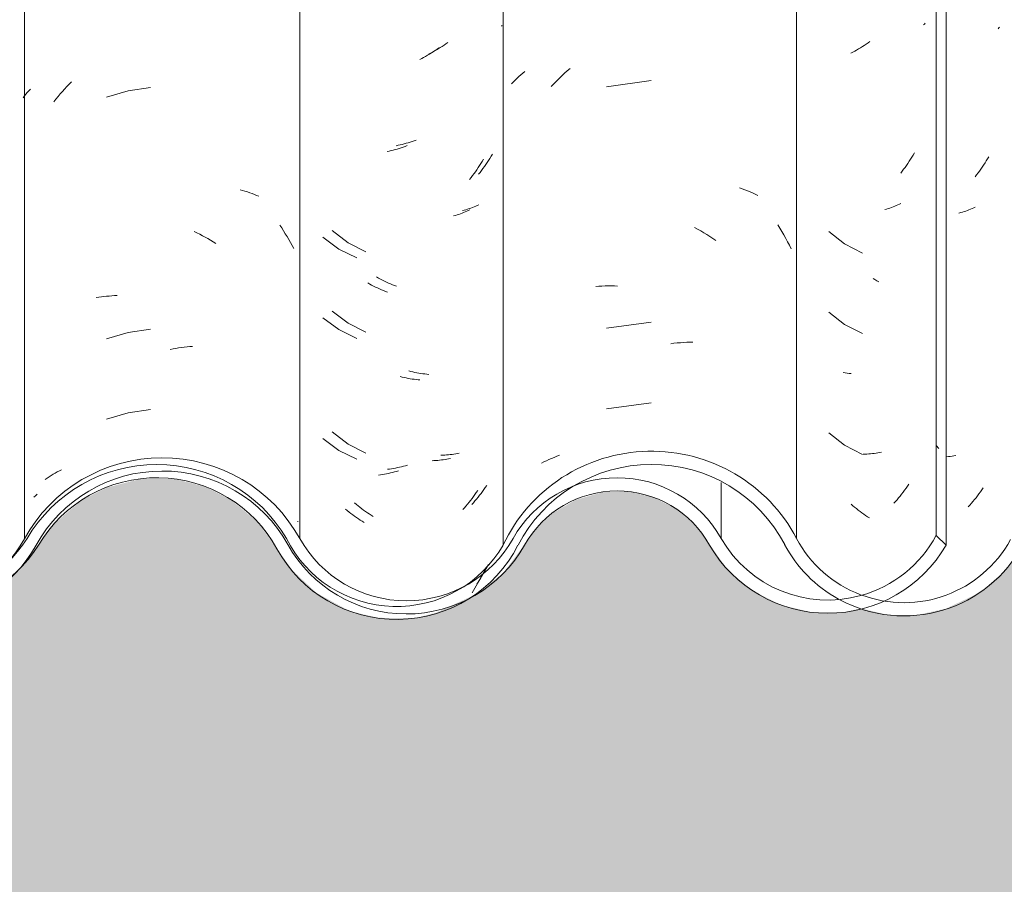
# Model space of a CAD drawing. Header units: metres. Extents: x 10.2 to 107.4, y -18.3 to 5.6.
# Tile 82 of 256: x 17.173 to 17.542, y 2.65 to 2.974. Entities that reach past the tile are written whole.
import ezdxf

# ---------------------------------------------------------------- set-up
doc = ezdxf.new("R2010")
doc.units = ezdxf.units.M
for name, color, linetype, lineweight in [('A-DETL-GENF', 7, 'Continuous', 5), ('A-GLAZ-CWMG', 7, 'Continuous', 5), ('A-WALL', 7, 'Continuous', 5)]:
    doc.layers.add(name, color=color, linetype=linetype, lineweight=lineweight)
pattern_1 = [(0, (32.697, 1.424), (0.4064, 0.10048), [0.01676, -0.28804, 0.01676, -0.28804, -1.626]), (0, (32.697, 1.424), (0.4064, 0.10048), [-0.6096, 0.01676, -0.59284, 0.01676, -0.28804, -0.7112]), (0, (32.697, 1.424), (0.4064, 0.10048), [-1.524, 0.01676, -0.18644, 0.01676, -0.49124]), (120.277, (32.85, 1.474), (-0.2911939, 0.2978186), [0.01663, -0.28565, 0.01663, -1.898]), (120.277, (32.85, 1.474), (-0.2911939, 0.2978186), [-0.3189, -0.28565, 0.01663, -0.58792, -1.008]), (120.277, (32.85, 1.474), (-0.2911939, 0.2978186), [-1.209, 0.01663, -0.28565, 0.01663, -0.68868]), (120.277, (32.85, 1.474), (-0.2911939, 0.2978186), [-1.528, -0.18489, 0.01663, -0.48717]), (239.723, (32.9, 1.675), (-0.11521126, -0.39830183), [0.01663, -0.28565, 0.01663, -1.898]), (239.723, (32.9, 1.675), (-0.11521126, -0.39830183), [-0.3189, -0.28565, 0.01663, -0.58792, -1.008]), (239.723, (32.9, 1.675), (-0.11521126, -0.39830183), [-1.209, 0.01663, -0.28565, 0.01663, -0.68868]), (239.723, (32.9, 1.675), (-0.11521126, -0.39830183), [-1.528, -0.18489, 0.01663, -0.48717])]

# ---------------------------------------------------------------- blocks, each defined once
blk = doc.blocks.new('FP_48-FACHADA 03')
at = {"layer": 'A-GLAZ-CWMG', "color": 9, "true_color": 0xc0c0c0}
for p, q in [((17.18992, 2.94762), (17.19076, 2.94852)), ((17.19076, 2.94852), (17.19161, 2.94941)), ((17.19161, 2.94941), (17.19247, 2.95029)), ((17.17434, 2.94437), (17.17486, 2.94502)), ((17.17486, 2.94502), (17.1754, 2.94567)), ((17.1754, 2.94567), (17.17595, 2.9463)), ((17.17595, 2.9463), (17.17652, 2.94693)), ((17.17652, 2.94693), (17.1771, 2.94754)), ((17.18668, 2.94385), (17.18747, 2.94481)), ((17.18747, 2.94481), (17.18827, 2.94576)), ((17.18827, 2.94576), (17.18909, 2.94669)), ((17.18909, 2.94669), (17.18992, 2.94762)), ((17.21369, 2.94699), (17.20558, 2.94462)), ((17.22206, 2.9482), (17.21369, 2.94699)), ((17.1859, 2.94287), (17.18668, 2.94385)), ((17.25559, 2.90994), (17.25651, 2.90969)), ((17.25651, 2.90969), (17.25741, 2.90942)), ((17.25741, 2.90942), (17.25831, 2.90913)), ((17.25831, 2.90913), (17.2592, 2.90883)), ((17.2592, 2.90883), (17.26007, 2.90851)), ((17.26007, 2.90851), (17.26094, 2.90818)), ((17.26094, 2.90818), (17.26179, 2.90783)), ((17.26179, 2.90783), (17.26264, 2.90747)), ((17.23842, 2.89425), (17.23945, 2.89376)), ((17.23945, 2.89376), (17.24048, 2.89325)), ((17.24048, 2.89325), (17.24151, 2.89273)), ((17.27046, 2.89667), (17.27116, 2.89562)), ((17.27116, 2.89562), (17.27185, 2.89456)), ((17.27185, 2.89456), (17.27252, 2.89348)), ((17.27252, 2.89348), (17.27318, 2.89239)), ((17.24151, 2.89273), (17.24253, 2.89218)), ((17.24253, 2.89218), (17.24354, 2.89162)), ((17.24354, 2.89162), (17.24455, 2.89104)), ((17.24455, 2.89104), (17.24556, 2.89044)), ((17.24556, 2.89044), (17.24656, 2.88983)), ((17.27318, 2.89239), (17.27382, 2.89129)), ((17.27382, 2.89129), (17.27445, 2.89018)), ((17.27445, 2.89018), (17.27506, 2.88906)), ((17.27506, 2.88906), (17.27566, 2.88792)), ((17.20172, 2.86954), (17.20269, 2.8697)), ((17.20269, 2.8697), (17.20366, 2.86984)), ((17.20366, 2.86984), (17.20464, 2.86997)), ((17.20464, 2.86997), (17.20563, 2.87007)), ((17.20563, 2.87007), (17.20662, 2.87016)), ((17.20662, 2.87016), (17.20762, 2.87023)), ((17.20762, 2.87023), (17.20863, 2.87029)), ((17.20863, 2.87029), (17.20964, 2.87032)), ((17.21369, 2.85656), (17.20558, 2.85419)), ((17.22206, 2.85777), (17.21369, 2.85656)), ((17.22942, 2.85018), (17.23048, 2.85038)), ((17.23048, 2.85038), (17.23153, 2.85057)), ((17.23153, 2.85057), (17.23259, 2.85074)), ((17.23259, 2.85074), (17.23364, 2.85089)), ((17.23364, 2.85089), (17.23469, 2.85102)), ((17.23469, 2.85102), (17.23573, 2.85114)), ((17.23573, 2.85114), (17.23678, 2.85123)), ((17.23678, 2.85123), (17.23782, 2.85131)), ((17.22206, 2.82763), (17.21369, 2.82642)), ((17.21369, 2.82642), (17.20558, 2.82405)), ((17.18714, 2.80431), (17.18794, 2.80473)), ((17.18794, 2.80473), (17.18875, 2.80513)), ((17.18262, 2.80152), (17.18334, 2.80202)), ((17.18334, 2.80202), (17.18407, 2.80251)), ((17.18407, 2.80251), (17.18482, 2.80298)), ((17.18482, 2.80298), (17.18558, 2.80344)), ((17.18558, 2.80344), (17.18636, 2.80388)), ((17.18636, 2.80388), (17.18714, 2.80431))]:
    blk.add_line(p, q, dxfattribs=at)
blk = doc.blocks.new('FP_49-FACHADA 03')
at = {"layer": 'A-GLAZ-CWMG', "color": 9, "true_color": 0xc0c0c0}
for p, q in [((17.35366, 2.97137), (17.35347, 2.97113)), ((17.3305, 2.96313), (17.32978, 2.9627)), ((17.33121, 2.96359), (17.3305, 2.96313)), ((17.33192, 2.96405), (17.33121, 2.96359)), ((17.33262, 2.96453), (17.33192, 2.96405)), ((17.33332, 2.96502), (17.33262, 2.96453)), ((17.32687, 2.96107), (17.32614, 2.9607)), ((17.32761, 2.96146), (17.32687, 2.96107)), ((17.32833, 2.96186), (17.32761, 2.96146)), ((17.32906, 2.96227), (17.32833, 2.96186)), ((17.32978, 2.9627), (17.32906, 2.96227)), ((17.31474, 2.92655), (17.31399, 2.9264)), ((17.31549, 2.92672), (17.31474, 2.92655)), ((17.31624, 2.9269), (17.31549, 2.92672)), ((17.31699, 2.92709), (17.31624, 2.9269)), ((17.31775, 2.9273), (17.31699, 2.92709)), ((17.3185, 2.92752), (17.31775, 2.9273)), ((17.31925, 2.92775), (17.3185, 2.92752)), ((17.32, 2.928), (17.31925, 2.92775)), ((17.32075, 2.92826), (17.32, 2.928)), ((17.3215, 2.92854), (17.32075, 2.92826)), ((17.35002, 2.92325), (17.34955, 2.92245)), ((17.34756, 2.91936), (17.34704, 2.91861)), ((17.34807, 2.92012), (17.34756, 2.91936)), ((17.34857, 2.92089), (17.34807, 2.92012)), ((17.34907, 2.92167), (17.34857, 2.92089)), ((17.34955, 2.92245), (17.34907, 2.92167)), ((17.34542, 2.91641), (17.34486, 2.9157)), ((17.34597, 2.91713), (17.34542, 2.91641)), ((17.34651, 2.91787), (17.34597, 2.91713)), ((17.34704, 2.91861), (17.34651, 2.91787)), ((17.34493, 2.90433), (17.34436, 2.90405)), ((17.33951, 2.90227), (17.33887, 2.9021)), ((17.34015, 2.90245), (17.33951, 2.90227)), ((17.34077, 2.90265), (17.34015, 2.90245)), ((17.34139, 2.90286), (17.34077, 2.90265)), ((17.342, 2.90307), (17.34139, 2.90286)), ((17.3426, 2.9033), (17.342, 2.90307)), ((17.3432, 2.90354), (17.3426, 2.9033)), ((17.34378, 2.90379), (17.3432, 2.90354)), ((17.34436, 2.90405), (17.34378, 2.90379)), ((17.29004, 2.89463), (17.29599, 2.89011)), ((17.29599, 2.89011), (17.30268, 2.88673)), ((17.30743, 2.87688), (17.30671, 2.87729)), ((17.30816, 2.87648), (17.30743, 2.87688)), ((17.3089, 2.87609), (17.30816, 2.87648)), ((17.30963, 2.87572), (17.3089, 2.87609)), ((17.31037, 2.87536), (17.30963, 2.87572)), ((17.31111, 2.87502), (17.31037, 2.87536)), ((17.31185, 2.87469), (17.31111, 2.87502)), ((17.3126, 2.87437), (17.31185, 2.87469)), ((17.31334, 2.87407), (17.3126, 2.87437)), ((17.31409, 2.87378), (17.31334, 2.87407)), ((17.29004, 2.86449), (17.29599, 2.85996)), ((17.29599, 2.85996), (17.30268, 2.85659)), ((17.31953, 2.84194), (17.31878, 2.84213)), ((17.32028, 2.84176), (17.31953, 2.84194)), ((17.32103, 2.84159), (17.32028, 2.84176)), ((17.32178, 2.84144), (17.32103, 2.84159)), ((17.32253, 2.84131), (17.32178, 2.84144)), ((17.32327, 2.84118), (17.32253, 2.84131)), ((17.32402, 2.84107), (17.32327, 2.84118)), ((17.32476, 2.84098), (17.32402, 2.84107)), ((17.3255, 2.84089), (17.32476, 2.84098)), ((17.32624, 2.84082), (17.3255, 2.84089)), ((17.29004, 2.81928), (17.29599, 2.81475)), ((17.29599, 2.81475), (17.30268, 2.81137)), ((17.33147, 2.81057), (17.33076, 2.81055)), ((17.33218, 2.81061), (17.33147, 2.81057)), ((17.33288, 2.81066), (17.33218, 2.81061)), ((17.33358, 2.81073), (17.33288, 2.81066)), ((17.33427, 2.8108), (17.33358, 2.81073)), ((17.33496, 2.81089), (17.33427, 2.8108)), ((17.33564, 2.81099), (17.33496, 2.81089)), ((17.33631, 2.81111), (17.33564, 2.81099)), ((17.33698, 2.81124), (17.33631, 2.81111)), ((17.33764, 2.81137), (17.33698, 2.81124)), ((17.31149, 2.80542), (17.31075, 2.80533)), ((17.31224, 2.80553), (17.31149, 2.80542)), ((17.31298, 2.80565), (17.31224, 2.80553)), ((17.31373, 2.80578), (17.31298, 2.80565)), ((17.31448, 2.80593), (17.31373, 2.80578)), ((17.31523, 2.80609), (17.31448, 2.80593)), ((17.31598, 2.80626), (17.31523, 2.80609)), ((17.31673, 2.80645), (17.31598, 2.80626)), ((17.31748, 2.80665), (17.31673, 2.80645)), ((17.31823, 2.80687), (17.31748, 2.80665)), ((17.34685, 2.79777), (17.34632, 2.79704)), ((17.34738, 2.79852), (17.34685, 2.79777)), ((17.34789, 2.79928), (17.34738, 2.79852)), ((17.34408, 2.79419), (17.3435, 2.7935)), ((17.34466, 2.79488), (17.34408, 2.79419)), ((17.34522, 2.79559), (17.34466, 2.79488)), ((17.34577, 2.79631), (17.34522, 2.79559)), ((17.34632, 2.79704), (17.34577, 2.79631)), ((17.29911, 2.79217), (17.29844, 2.79273)), ((17.29978, 2.79162), (17.29911, 2.79217)), ((17.30046, 2.79108), (17.29978, 2.79162)), ((17.30114, 2.79056), (17.30046, 2.79108)), ((17.30183, 2.79005), (17.30114, 2.79056)), ((17.30252, 2.78954), (17.30183, 2.79005)), ((17.34291, 2.79282), (17.34231, 2.79216)), ((17.3435, 2.7935), (17.34291, 2.79282)), ((17.30322, 2.78906), (17.30252, 2.78954)), ((17.30393, 2.78858), (17.30322, 2.78906)), ((17.30464, 2.78812), (17.30393, 2.78858)), ((17.30535, 2.78767), (17.30464, 2.78812))]:
    blk.add_line(p, q, dxfattribs=at)
blk = doc.blocks.new('FP_50-FACHADA 03')
at = {"layer": 'A-GLAZ-CWMG', "color": 9, "true_color": 0xc0c0c0}
for p, q in [((17.51172, 2.97192), (17.51144, 2.97159)), ((17.51199, 2.97226), (17.51172, 2.97192)), ((17.48852, 2.96349), (17.4878, 2.96305)), ((17.48923, 2.96395), (17.48852, 2.96349)), ((17.48994, 2.96442), (17.48923, 2.96395)), ((17.49064, 2.9649), (17.48994, 2.96442)), ((17.49134, 2.96539), (17.49064, 2.9649)), ((17.4849, 2.96141), (17.48417, 2.96103)), ((17.48563, 2.9618), (17.4849, 2.96141)), ((17.48636, 2.9622), (17.48563, 2.9618)), ((17.48708, 2.96262), (17.48636, 2.9622)), ((17.4878, 2.96305), (17.48708, 2.96262)), ((17.50753, 2.9229), (17.50705, 2.92211)), ((17.508, 2.9237), (17.50753, 2.9229)), ((17.50503, 2.91904), (17.5045, 2.9183)), ((17.50555, 2.9198), (17.50503, 2.91904)), ((17.50606, 2.92056), (17.50555, 2.9198)), ((17.50656, 2.92133), (17.50606, 2.92056)), ((17.50705, 2.92211), (17.50656, 2.92133)), ((17.50341, 2.91684), (17.50285, 2.91613)), ((17.50396, 2.91757), (17.50341, 2.91684)), ((17.5045, 2.9183), (17.50396, 2.91757)), ((17.50178, 2.90422), (17.5012, 2.90397)), ((17.50236, 2.90448), (17.50178, 2.90422)), ((17.50293, 2.90476), (17.50236, 2.90448)), ((17.49752, 2.90268), (17.49688, 2.9025)), ((17.49815, 2.90286), (17.49752, 2.90268)), ((17.49878, 2.90306), (17.49815, 2.90286)), ((17.49939, 2.90327), (17.49878, 2.90306)), ((17.5, 2.90349), (17.49939, 2.90327)), ((17.50061, 2.90372), (17.5, 2.90349)), ((17.5012, 2.90397), (17.50061, 2.90372)), ((17.48205, 2.84139), (17.4813, 2.8415)), ((17.48279, 2.8413), (17.48205, 2.84139)), ((17.48353, 2.84122), (17.48279, 2.8413)), ((17.48426, 2.84116), (17.48353, 2.84122)), ((17.4895, 2.81094), (17.48879, 2.81091)), ((17.4902, 2.81098), (17.4895, 2.81094)), ((17.4909, 2.81104), (17.4902, 2.81098)), ((17.4916, 2.8111), (17.4909, 2.81104)), ((17.49229, 2.81118), (17.4916, 2.8111)), ((17.49297, 2.81128), (17.49229, 2.81118)), ((17.49365, 2.81138), (17.49297, 2.81128)), ((17.49432, 2.8115), (17.49365, 2.81138)), ((17.49499, 2.81163), (17.49432, 2.8115)), ((17.49565, 2.81177), (17.49499, 2.81163)), ((17.50431, 2.79747), (17.50377, 2.79674)), ((17.50485, 2.79821), (17.50431, 2.79747)), ((17.50537, 2.79896), (17.50485, 2.79821)), ((17.50588, 2.79972), (17.50537, 2.79896)), ((17.5015, 2.79392), (17.50091, 2.79324)), ((17.50208, 2.79461), (17.5015, 2.79392)), ((17.50265, 2.79531), (17.50208, 2.79461)), ((17.50322, 2.79602), (17.50265, 2.79531)), ((17.50377, 2.79674), (17.50322, 2.79602)), ((17.50091, 2.79324), (17.50032, 2.79258))]:
    blk.add_line(p, q, dxfattribs=at)
blk = doc.blocks.new('Rectangular Mullion - Telha Fibrocimento - Ondulada-V38-FACHADA 03')
at = {"layer": 'A-GLAZ-CWMG', "true_color": 0xc0c0c0}
h = blk.add_hatch(dxfattribs=at)
h.set_pattern_fill('FP_5', color=9, style=0, pattern_type=2)
h.set_pattern_definition([(315.081, (25.73, -5.633), (0.2861737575, -0.270297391), [0.01667, -0.28643, 0.01667, -1.903]), (315.081, (25.73, -5.633), (0.2861737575, -0.270297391), [-0.31978, -0.28643, 0.01667, -0.58954, -1.01]), (315.081, (25.73, -5.633), (0.2861737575, -0.270297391), [-1.212, 0.01667, -0.28643, 0.01667, -0.69057]), (315.081, (25.73, -5.633), (0.2861737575, -0.270297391), [-1.532, -0.1854, 0.01667, -0.4885]), (126.286, (25.837, -5.733), (-0.205045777, 0.24913451), [0.00997, -0.17136, 0.00997, -1.138]), (126.286, (25.837, -5.733), (-0.205045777, 0.24913451), [-0.19131, -0.17136, 0.00997, -0.35269, -0.60444]), (126.286, (25.837, -5.733), (-0.205045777, 0.24913451), [-0.72533, 0.00997, -0.17136, 0.00997, -0.41314]), (126.286, (25.837, -5.733), (-0.205045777, 0.24913451), [-0.91664, -0.11092, 0.00997, -0.29225]), (147.695, (25.873, -5.738), (-0.081132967, 0.021153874), [0.00698, -0.11998, 0.00698, -0.79715]), (147.695, (25.873, -5.738), (-0.081132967, 0.021153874), [-0.13395, -0.11998, 0.00698, -0.24695, -0.42323]), (147.695, (25.873, -5.738), (-0.081132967, 0.021153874), [-0.50787, 0.00698, -0.11998, 0.00698, -0.28928]), (147.695, (25.873, -5.738), (-0.081132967, 0.021153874), [-0.64182, -0.07766, 0.00698, -0.20463])])
h.paths.add_polyline_path([(17.51982, 2.77693), (17.51982, 4.13218), (17.51614, 4.13584), (17.51614, 2.78059)])
h = blk.add_hatch(dxfattribs=at)
h.set_pattern_fill('FP_2', color=9, style=0, pattern_type=2)
h.set_pattern_definition(pattern_1)
h.paths.add_polyline_path([(16.93305, 2.75375), (16.93383, 2.75576), (16.93902, 2.75473), (16.93483, 2.75404)])
h.paths.add_polyline_path([(16.72745, 2.7675), (16.72821, 2.76815), (16.72709, 2.76918), (16.72731, 2.76817)])
h.paths.add_polyline_path([(16.61884, 2.76684), (16.61884, 2.76765), (16.61904, 2.76747)])
h.paths.add_polyline_path([(16.75576, 2.7494), (16.76807, 2.74958), (16.77997, 2.75269), (16.79197, 2.75963), (16.79263, 2.76023), (16.79077, 2.76393), (16.79983, 2.76678), (16.79549, 2.7682), (16.79983, 2.7726), (16.803, 2.77696), (16.80665, 2.77698), (16.81604, 2.78967), (16.826, 2.79794), (16.83847, 2.80393), (16.84962, 2.8067), (16.86341, 2.8067), (16.87753, 2.80298), (16.88945, 2.79647), (16.89872, 2.78833), (16.91329, 2.76733), (16.92234, 2.75936), (16.93483, 2.75331), (16.94538, 2.75085), (16.95694, 2.75081), (16.96872, 2.75364), (16.97947, 2.75917), (16.9892, 2.76797), (17.00293, 2.78734), (17.01436, 2.79661), (17.02586, 2.80202), (17.03745, 2.80461), (17.05116, 2.80421), (17.06406, 2.80055), (17.07342, 2.79576), (17.08314, 2.78739), (17.09818, 2.7667), (17.10744, 2.75902), (17.11892, 2.7536), (17.12944, 2.75119), (17.14324, 2.75175), (17.15314, 2.75427), (17.16426, 2.76031), (17.16707, 2.76336), (17.15996, 2.7586), (17.14905, 2.75427), (17.14834, 2.75676), (17.14324, 2.75353), (17.13591, 2.75262), (17.1216, 2.75476), (17.11801, 2.75617), (17.11892, 2.75866), (17.11821, 2.75902), (17.11237, 2.76203), (17.11048, 2.75922), (17.09872, 2.7684), (17.09128, 2.77738), (17.09493, 2.77941), (17.08678, 2.79078), (17.07613, 2.79992), (17.06198, 2.80668), (17.04946, 2.80955), (17.03578, 2.8095), (17.0221, 2.80614), (17.00961, 2.79967), (16.9986, 2.78985), (16.98462, 2.77015), (16.97651, 2.76315), (16.96648, 2.75814), (16.95626, 2.75571), (16.94258, 2.75576), (16.94003, 2.75489), (16.93923, 2.75728), (16.93305, 2.7593), (16.92521, 2.7634), (16.91708, 2.77055), (16.90235, 2.79173), (16.88909, 2.80257), (16.87647, 2.80866), (16.86279, 2.81176), (16.84768, 2.81143), (16.83311, 2.80743), (16.81887, 2.79899), (16.80807, 2.78808), (16.79848, 2.77351), (16.79428, 2.768), (16.78602, 2.76122), (16.77598, 2.75642), (16.76553, 2.75377), (16.7669, 2.75151), (16.75876, 2.75152), (16.74682, 2.75449), (16.7365, 2.75975), (16.72745, 2.7675), (16.72489, 2.77185), (16.72119, 2.77748), (16.72049, 2.77712), (16.71932, 2.77874), (16.71993, 2.77941), (16.71095, 2.79064), (16.71062, 2.78947), (16.70342, 2.79561), (16.69208, 2.80136), (16.67969, 2.80431), (16.67969, 2.80599), (16.67138, 2.80707), (16.65688, 2.80519), (16.6536, 2.80384), (16.65456, 2.80129), (16.64354, 2.79564), (16.64324, 2.79956), (16.6414, 2.79817), (16.64324, 2.79549), (16.63381, 2.78737), (16.63149, 2.79053), (16.62283, 2.77941), (16.62773, 2.7824), (16.62625, 2.77693), (16.62246, 2.77895), (16.61532, 2.77031), (16.60393, 2.76265), (16.5947, 2.75901), (16.58291, 2.75752), (16.56994, 2.75948), (16.55976, 2.7636), (16.55022, 2.77065), (16.53539, 2.78852), (16.54193, 2.77941), (16.53861, 2.77699), (16.54816, 2.76595), (16.55774, 2.75902), (16.55937, 2.76203), (16.56523, 2.75901), (16.56592, 2.75866), (16.56517, 2.7561), (16.5717, 2.75401), (16.58301, 2.75261), (16.59119, 2.75365), (16.59534, 2.75676), (16.59605, 2.75427), (16.60826, 2.75912), (16.61884, 2.76684), (16.63565, 2.78752), (16.64361, 2.79404), (16.65612, 2.79966), (16.66694, 2.80187), (16.68032, 2.80116), (16.68983, 2.79874), (16.70046, 2.79318), (16.70949, 2.78531), (16.72493, 2.76441), (16.734, 2.75706), (16.74605, 2.75162), (16.75425, 2.74974)])
h.paths.add_polyline_path([(17.22438, 2.80707), (17.22157, 2.80429), (17.22788, 2.80431), (17.22677, 2.80519)])
h.paths.add_polyline_path([(17.3199, 2.75151), (17.31764, 2.75416), (17.31829, 2.75416), (17.33037, 2.75706), (17.33359, 2.75889), (17.32324, 2.75642), (17.31176, 2.75659), (17.30013, 2.75986), (17.29238, 2.76379), (17.28421, 2.77075), (17.26956, 2.79087), (17.25928, 2.79967), (17.24508, 2.8064), (17.23269, 2.80921), (17.21938, 2.80919), (17.20583, 2.80592), (17.19344, 2.79958), (17.18292, 2.79053), (17.17379, 2.77693), (17.17583, 2.77875), (17.17925, 2.77693), (17.18073, 2.7824), (17.17583, 2.77941), (17.18495, 2.79053), (17.18681, 2.78737), (17.19624, 2.79549), (17.1944, 2.79817), (17.19637, 2.79958), (17.19661, 2.79568), (17.20756, 2.80129), (17.20669, 2.80388), (17.21096, 2.80533), (17.22559, 2.80691), (17.2329, 2.80596), (17.23309, 2.80421), (17.24688, 2.80045), (17.25642, 2.79561), (17.26362, 2.78947), (17.26419, 2.79064), (17.27289, 2.77936), (17.27232, 2.77874), (17.27349, 2.77712), (17.27443, 2.77712), (17.28045, 2.7675), (17.29116, 2.75891), (17.30198, 2.75388), (17.31246, 2.75152), (17.31829, 2.75151)])
h.paths.add_polyline_path([(16.41357, 2.75171), (16.42678, 2.75343), (16.4391, 2.75847), (16.44968, 2.76648), (16.46548, 2.7861), (16.47522, 2.79309), (16.48641, 2.79745), (16.49835, 2.79892), (16.51106, 2.7971), (16.52313, 2.79178), (16.53014, 2.78739), (16.5195, 2.79623), (16.50727, 2.80202), (16.49773, 2.80384), (16.48442, 2.80202), (16.47037, 2.79572), (16.46002, 2.78734), (16.44531, 2.76922), (16.43558, 2.76226), (16.41974, 2.75571), (16.41357, 2.75312)])
h.paths.add_polyline_path([(17.48152, 2.75178), (17.48783, 2.75331), (17.48605, 2.75375), (17.4803, 2.75676), (17.46885, 2.75706), (17.45804, 2.76006), (17.45043, 2.7638), (17.44209, 2.77073), (17.42876, 2.7885), (17.42155, 2.79465), (17.41219, 2.7994), (17.40139, 2.80184), (17.38941, 2.80135), (17.38123, 2.79911), (17.37739, 2.79709), (17.3671, 2.78786), (17.35961, 2.77693), (17.35597, 2.77693), (17.35148, 2.77075), (17.34825, 2.768), (17.35262, 2.76659), (17.34331, 2.76379), (17.34563, 2.76023), (17.34462, 2.75892), (17.34789, 2.76122), (17.35573, 2.7682), (17.36754, 2.78446), (17.37461, 2.79052), (17.38293, 2.79475), (17.39203, 2.79693), (17.40197, 2.79679), (17.41219, 2.79388), (17.4188, 2.79052), (17.42588, 2.78446), (17.43836, 2.76744), (17.44743, 2.75983), (17.46018, 2.75401), (17.4708, 2.75178), (17.47821, 2.75178)])
h.paths.add_polyline_path([(17.48605, 2.75375), (17.49202, 2.75473), (17.48683, 2.75576)])
h.paths.add_polyline_path([(17.49309, 2.75451), (17.5037, 2.75983), (17.51278, 2.76744), (17.51982, 2.77693), (17.51614, 2.78059), (17.50926, 2.77111), (17.50184, 2.76456), (17.49221, 2.75947), (17.48787, 2.75836), (17.49273, 2.75662), (17.49288, 2.75574)])
h.paths.add_polyline_path([(16.58741, 2.75501), (16.58734, 2.7561), (16.58937, 2.75609), (16.5879, 2.75528)])
h.paths.add_polyline_path([(17.14041, 2.75501), (17.14324, 2.7568), (17.14027, 2.75609)])
h.paths.add_polyline_path([(17.17184, 2.76684), (17.17184, 2.76765), (17.16859, 2.77004)])
h.paths.add_polyline_path([(17.28045, 2.7675), (17.28045, 2.76885), (17.28121, 2.76815)])
h.paths.add_polyline_path([(16.66857, 2.80429), (16.67138, 2.80707), (16.67489, 2.8043), (16.67138, 2.80429)])
at = {"layer": 'A-GLAZ-CWMG'}
for p, q in [((17.51614, 2.78059), (17.51614, 4.13584)), ((17.17485, 2.77928), (17.17485, 4.13453)), ((17.27793, 2.77941), (17.27793, 4.13466)), ((17.51982, 2.77693), (17.51982, 4.13218)), ((17.43564, 2.77941), (17.43564, 2.80033)), ((17.51982, 2.77693), (17.51614, 2.78059))]:
    blk.add_line(p, q, dxfattribs=at)
for centre, major_axis, start_param, end_param in [((17.22642, 2.75157), (0.05869, 0), 0.500225, 2.643944), ((17.22642, 2.75157), (0.05369, 0), 0.502013, 2.643685), ((17.39671, 2.75818), (0.04446, 0), 0.503915, 2.637678), ((17.39671, 2.75818), (0.03946, 0), 0.501216, 2.640377), ((17.13493, 2.80069), (0.04542, 0), 3.635147, 5.786308), ((17.31785, 2.8012), (0.0456, 0), 3.645908, 5.77887), ((17.47557, 2.80174), (0.04586, 0), 3.656214, 4.984891), ((17.47557, 2.80174), (0.04586, 0), 4.985892, 5.798286), ((17.13493, 2.80069), (0.05042, 0), 3.63698, 5.786507), ((17.31785, 2.8012), (0.0506, 0), 3.643606, 5.776805), ((17.47557, 2.80174), (0.05086, 0), 3.657256, 5.767522)]:
    blk.add_ellipse(centre, major_axis=major_axis, ratio=0.988936, start_param=start_param, end_param=end_param, dxfattribs=at)
for name in ['FP_48-FACHADA 03', 'FP_49-FACHADA 03', 'FP_50-FACHADA 03']:
    blk.add_blockref(name, (0, 0), dxfattribs=at)
blk = doc.blocks.new('FP_55-FACHADA 03')
at = {"layer": 'A-GLAZ-CWMG', "color": 9, "true_color": 0xc0c0c0}
for p, q in [((17.1784, 2.79484), (17.17903, 2.79542)), ((17.17903, 2.79542), (17.17967, 2.79598))]:
    blk.add_line(p, q, dxfattribs=at)
blk = doc.blocks.new('FP_56-FACHADA 03')
at = {"layer": 'A-GLAZ-CWMG', "color": 9, "true_color": 0xc0c0c0}
for p, q in [((17.32502, 2.95982), (17.32429, 2.95941)), ((17.32574, 2.96024), (17.32502, 2.95982)), ((17.32646, 2.96067), (17.32574, 2.96024)), ((17.32718, 2.96111), (17.32646, 2.96067)), ((17.32789, 2.96157), (17.32718, 2.96111)), ((17.3286, 2.96204), (17.32789, 2.96157)), ((17.3293, 2.96252), (17.3286, 2.96204)), ((17.33, 2.96302), (17.3293, 2.96252)), ((17.32356, 2.95902), (17.32283, 2.95864)), ((17.32429, 2.95941), (17.32356, 2.95902)), ((17.31819, 2.92644), (17.31744, 2.92616)), ((17.31143, 2.92439), (17.31068, 2.92423)), ((17.31218, 2.92457), (17.31143, 2.92439)), ((17.31293, 2.92475), (17.31218, 2.92457)), ((17.31368, 2.92495), (17.31293, 2.92475)), ((17.31444, 2.92517), (17.31368, 2.92495)), ((17.31519, 2.92539), (17.31444, 2.92517)), ((17.31594, 2.92563), (17.31519, 2.92539)), ((17.31669, 2.92589), (17.31594, 2.92563)), ((17.31744, 2.92616), (17.31669, 2.92589)), ((17.3452, 2.91898), (17.3447, 2.91821)), ((17.34569, 2.91976), (17.3452, 2.91898)), ((17.34617, 2.92055), (17.34569, 2.91976)), ((17.34664, 2.92135), (17.34617, 2.92055)), ((17.34261, 2.91521), (17.34206, 2.91449)), ((17.34315, 2.91595), (17.34261, 2.91521)), ((17.34368, 2.91669), (17.34315, 2.91595)), ((17.34419, 2.91744), (17.34368, 2.91669)), ((17.3447, 2.91821), (17.34419, 2.91744)), ((17.34206, 2.91449), (17.3415, 2.91377)), ((17.3368, 2.9005), (17.33617, 2.90031)), ((17.33743, 2.9007), (17.3368, 2.9005)), ((17.33805, 2.90091), (17.33743, 2.9007)), ((17.33866, 2.90113), (17.33805, 2.90091)), ((17.33926, 2.90136), (17.33866, 2.90113)), ((17.33985, 2.90161), (17.33926, 2.90136)), ((17.34043, 2.90186), (17.33985, 2.90161)), ((17.34101, 2.90212), (17.34043, 2.90186)), ((17.34157, 2.9024), (17.34101, 2.90212)), ((17.33617, 2.90031), (17.33553, 2.90013)), ((17.28658, 2.89219), (17.29259, 2.88774)), ((17.29259, 2.88774), (17.29933, 2.88444)), ((17.3041, 2.87464), (17.30338, 2.87504)), ((17.30484, 2.87425), (17.3041, 2.87464)), ((17.30557, 2.87387), (17.30484, 2.87425)), ((17.30631, 2.87351), (17.30557, 2.87387)), ((17.30705, 2.87316), (17.30631, 2.87351)), ((17.30779, 2.87282), (17.30705, 2.87316)), ((17.30853, 2.8725), (17.30779, 2.87282)), ((17.30928, 2.87219), (17.30853, 2.8725)), ((17.31003, 2.87189), (17.30928, 2.87219)), ((17.31078, 2.87161), (17.31003, 2.87189)), ((17.28658, 2.86205), (17.29259, 2.8576)), ((17.29259, 2.8576), (17.29933, 2.8543)), ((17.31622, 2.83982), (17.31547, 2.84001)), ((17.31697, 2.83965), (17.31622, 2.83982)), ((17.31772, 2.83949), (17.31697, 2.83965)), ((17.31847, 2.83935), (17.31772, 2.83949)), ((17.31922, 2.83922), (17.31847, 2.83935)), ((17.31996, 2.8391), (17.31922, 2.83922)), ((17.32071, 2.839), (17.31996, 2.8391)), ((17.32145, 2.83891), (17.32071, 2.839)), ((17.32219, 2.83883), (17.32145, 2.83891)), ((17.32293, 2.83877), (17.32219, 2.83883)), ((17.28658, 2.81683), (17.29259, 2.81238)), ((17.29259, 2.81238), (17.29933, 2.80909)), ((17.32816, 2.80856), (17.32745, 2.80853)), ((17.32886, 2.8086), (17.32816, 2.80856)), ((17.32956, 2.80866), (17.32886, 2.8086)), ((17.33026, 2.80873), (17.32956, 2.80866)), ((17.33095, 2.80881), (17.33026, 2.80873)), ((17.33163, 2.8089), (17.33095, 2.80881)), ((17.33231, 2.80901), (17.33163, 2.8089)), ((17.33298, 2.80913), (17.33231, 2.80901)), ((17.33365, 2.80926), (17.33298, 2.80913)), ((17.33431, 2.8094), (17.33365, 2.80926)), ((17.31493, 2.80474), (17.31417, 2.80452)), ((17.30817, 2.80323), (17.30743, 2.80313)), ((17.30892, 2.80334), (17.30817, 2.80323)), ((17.30967, 2.80347), (17.30892, 2.80334)), ((17.31042, 2.80361), (17.30967, 2.80347)), ((17.31117, 2.80376), (17.31042, 2.80361)), ((17.31192, 2.80393), (17.31117, 2.80376)), ((17.31267, 2.80411), (17.31192, 2.80393)), ((17.31342, 2.80431), (17.31267, 2.80411)), ((17.31417, 2.80452), (17.31342, 2.80431)), ((17.34453, 2.79737), (17.34401, 2.79661)), ((17.34186, 2.79366), (17.3413, 2.79295)), ((17.34241, 2.79439), (17.34186, 2.79366)), ((17.34296, 2.79512), (17.34241, 2.79439)), ((17.34349, 2.79586), (17.34296, 2.79512)), ((17.34401, 2.79661), (17.34349, 2.79586)), ((17.29573, 2.78984), (17.29506, 2.7904)), ((17.33956, 2.79088), (17.33897, 2.79021)), ((17.34015, 2.79156), (17.33956, 2.79088)), ((17.34073, 2.79225), (17.34015, 2.79156)), ((17.3413, 2.79295), (17.34073, 2.79225)), ((17.29641, 2.7893), (17.29573, 2.78984)), ((17.29709, 2.78877), (17.29641, 2.7893)), ((17.29778, 2.78825), (17.29709, 2.78877)), ((17.29847, 2.78775), (17.29778, 2.78825)), ((17.29917, 2.78726), (17.29847, 2.78775)), ((17.29987, 2.78678), (17.29917, 2.78726)), ((17.30058, 2.78631), (17.29987, 2.78678)), ((17.30129, 2.78586), (17.30058, 2.78631)), ((17.27726, 2.78562), (17.27715, 2.78593)), ((17.30201, 2.78541), (17.30129, 2.78586))]:
    blk.add_line(p, q, dxfattribs=at)
blk = doc.blocks.new('FP_57-FACHADA 03')
at = {"layer": 'A-GLAZ-CWMG', "color": 9, "true_color": 0xc0c0c0}
for p, q in [((17.35926, 2.95164), (17.35997, 2.9523)), ((17.35997, 2.9523), (17.3607, 2.95294)), ((17.3607, 2.95294), (17.36144, 2.95358)), ((17.36144, 2.95358), (17.36221, 2.95419)), ((17.37497, 2.95158), (17.37598, 2.95255)), ((17.37598, 2.95255), (17.377, 2.9535)), ((17.377, 2.9535), (17.37803, 2.95443)), ((17.37803, 2.95443), (17.37908, 2.95534)), ((17.35724, 2.94958), (17.35789, 2.95028)), ((17.35789, 2.95028), (17.35857, 2.95097)), ((17.35857, 2.95097), (17.35926, 2.95164)), ((17.37203, 2.94856), (17.373, 2.94959)), ((17.373, 2.94959), (17.37398, 2.9506)), ((17.37398, 2.9506), (17.37497, 2.95158)), ((17.40945, 2.95082), (17.39274, 2.9485)), ((17.4425, 2.9106), (17.44352, 2.91026)), ((17.44352, 2.91026), (17.44452, 2.9099)), ((17.44452, 2.9099), (17.44551, 2.90952)), ((17.44551, 2.90952), (17.44649, 2.90912)), ((17.44649, 2.90912), (17.44745, 2.90871)), ((17.44745, 2.90871), (17.4484, 2.90827)), ((17.4484, 2.90827), (17.44933, 2.90782)), ((17.4257, 2.89581), (17.42686, 2.89518)), ((17.42686, 2.89518), (17.42802, 2.89452)), ((17.42802, 2.89452), (17.42917, 2.89385)), ((17.42917, 2.89385), (17.43031, 2.89315)), ((17.43031, 2.89315), (17.43145, 2.89243)), ((17.45687, 2.89674), (17.45763, 2.89551)), ((17.45763, 2.89551), (17.45838, 2.89426)), ((17.45838, 2.89426), (17.45912, 2.893)), ((17.43145, 2.89243), (17.43257, 2.89169)), ((17.43257, 2.89169), (17.43369, 2.89093)), ((17.45912, 2.893), (17.45983, 2.89173)), ((17.45983, 2.89173), (17.46052, 2.89044)), ((17.46052, 2.89044), (17.4612, 2.88914)), ((17.4612, 2.88914), (17.46185, 2.88783)), ((17.38876, 2.87375), (17.3899, 2.87384)), ((17.3899, 2.87384), (17.39105, 2.8739)), ((17.39105, 2.8739), (17.39221, 2.87394)), ((17.39221, 2.87394), (17.39337, 2.87396)), ((17.39337, 2.87396), (17.39454, 2.87395)), ((17.39454, 2.87395), (17.39572, 2.87392)), ((17.39572, 2.87392), (17.3969, 2.87387)), ((17.40945, 2.86039), (17.39274, 2.85807)), ((17.418, 2.85245), (17.41919, 2.85258)), ((17.41919, 2.85258), (17.42038, 2.85269)), ((17.42038, 2.85269), (17.42157, 2.85278)), ((17.42157, 2.85278), (17.42276, 2.85284)), ((17.42276, 2.85284), (17.42393, 2.85288)), ((17.42393, 2.85288), (17.42511, 2.8529)), ((17.4168, 2.85229), (17.418, 2.85245)), ((17.40945, 2.83024), (17.39274, 2.82793)), ((17.36934, 2.80804), (17.37027, 2.80851)), ((17.37027, 2.80851), (17.37121, 2.80895)), ((17.37121, 2.80895), (17.37216, 2.80938)), ((17.37216, 2.80938), (17.37313, 2.80978)), ((17.37313, 2.80978), (17.37411, 2.81017)), ((17.37411, 2.81017), (17.37511, 2.81054)), ((17.36843, 2.80756), (17.36934, 2.80804))]:
    blk.add_line(p, q, dxfattribs=at)
blk = doc.blocks.new('FP_58-FACHADA 03')
at = {"layer": 'A-GLAZ-CWMG', "color": 9, "true_color": 0xc0c0c0}
for p, q in [((17.53983, 2.97076), (17.53959, 2.97046)), ((17.53959, 2.97046), (17.53934, 2.97017)), ((17.53391, 2.91918), (17.5334, 2.91842)), ((17.53442, 2.91995), (17.53391, 2.91918)), ((17.53491, 2.92072), (17.53442, 2.91995)), ((17.53539, 2.92151), (17.53491, 2.92072)), ((17.53587, 2.9223), (17.53539, 2.92151)), ((17.53124, 2.91549), (17.53068, 2.91478)), ((17.5318, 2.91621), (17.53124, 2.91549)), ((17.53234, 2.91694), (17.5318, 2.91621)), ((17.53287, 2.91767), (17.53234, 2.91694)), ((17.5334, 2.91842), (17.53287, 2.91767)), ((17.52532, 2.90139), (17.52467, 2.90122)), ((17.52595, 2.90157), (17.52532, 2.90139)), ((17.52658, 2.90176), (17.52595, 2.90157)), ((17.5272, 2.90196), (17.52658, 2.90176)), ((17.52782, 2.90217), (17.5272, 2.90196)), ((17.52842, 2.9024), (17.52782, 2.90217)), ((17.52902, 2.90263), (17.52842, 2.9024)), ((17.52961, 2.90288), (17.52902, 2.90263)), ((17.53018, 2.90314), (17.52961, 2.90288)), ((17.53076, 2.90341), (17.53018, 2.90314)), ((17.47598, 2.89428), (17.48186, 2.88967)), ((17.48186, 2.88967), (17.4885, 2.88621)), ((17.49323, 2.8763), (17.49251, 2.87672)), ((17.49396, 2.87589), (17.49323, 2.8763)), ((17.49468, 2.8755), (17.49396, 2.87589)), ((17.47598, 2.86413), (17.48186, 2.85953)), ((17.48186, 2.85953), (17.4885, 2.85607)), ((17.47598, 2.81892), (17.48186, 2.81431)), ((17.48186, 2.81431), (17.4885, 2.81085)), ((17.52075, 2.81005), (17.52006, 2.80996)), ((17.52143, 2.81014), (17.52075, 2.81005)), ((17.5221, 2.81025), (17.52143, 2.81014)), ((17.52277, 2.81037), (17.5221, 2.81025)), ((17.52344, 2.81051), (17.52277, 2.81037)), ((17.53322, 2.79759), (17.53269, 2.79684)), ((17.53373, 2.79834), (17.53322, 2.79759)), ((17.53048, 2.79397), (17.52991, 2.79327)), ((17.53105, 2.79467), (17.53048, 2.79397)), ((17.5316, 2.79538), (17.53105, 2.79467)), ((17.53215, 2.79611), (17.5316, 2.79538)), ((17.53269, 2.79684), (17.53215, 2.79611)), ((17.48495, 2.79169), (17.48429, 2.79226)), ((17.48562, 2.79114), (17.48495, 2.79169)), ((17.48629, 2.79059), (17.48562, 2.79114)), ((17.48697, 2.79006), (17.48629, 2.79059)), ((17.48765, 2.78953), (17.48697, 2.79006)), ((17.52873, 2.79192), (17.52813, 2.79125)), ((17.52932, 2.79259), (17.52873, 2.79192)), ((17.52991, 2.79327), (17.52932, 2.79259)), ((17.48834, 2.78902), (17.48765, 2.78953)), ((17.48904, 2.78853), (17.48834, 2.78902)), ((17.48974, 2.78805), (17.48904, 2.78853)), ((17.49044, 2.78757), (17.48974, 2.78805)), ((17.49115, 2.78712), (17.49044, 2.78757))]:
    blk.add_line(p, q, dxfattribs=at)
blk = doc.blocks.new('Rectangular Mullion - Telha Fibrocimento - Ondulada-V51-FACHADA 03')
at = {"layer": 'A-GLAZ-CWMG', "true_color": 0xc0c0c0}
h = blk.add_hatch(dxfattribs=at)
h.set_pattern_fill('FP_2', color=9, style=0, pattern_type=2)
h.set_pattern_definition(pattern_1)
h.paths.add_polyline_path([(17.48605, 2.75375), (17.48683, 2.75576), (17.49202, 2.75473), (17.48783, 2.75404)])
h.paths.add_polyline_path([(17.28045, 2.7675), (17.28121, 2.76815), (17.28009, 2.76918), (17.28031, 2.76817)])
h.paths.add_polyline_path([(17.17184, 2.76684), (17.17184, 2.76765), (17.17204, 2.76747)])
h.paths.add_polyline_path([(17.30876, 2.7494), (17.32107, 2.74958), (17.33297, 2.75269), (17.34497, 2.75963), (17.34563, 2.76023), (17.34377, 2.76393), (17.35283, 2.76678), (17.34849, 2.7682), (17.35283, 2.7726), (17.356, 2.77696), (17.35965, 2.77698), (17.36904, 2.78967), (17.37739, 2.79709), (17.39147, 2.80393), (17.40262, 2.8067), (17.41641, 2.8067), (17.43053, 2.80298), (17.44225, 2.79664), (17.45172, 2.78833), (17.46629, 2.76733), (17.47601, 2.75901), (17.48783, 2.75331), (17.49838, 2.75085), (17.50994, 2.75081), (17.52172, 2.75364), (17.53247, 2.75917), (17.54158, 2.76709), (17.55593, 2.78734), (17.56563, 2.79572), (17.57707, 2.80159), (17.58958, 2.80461), (17.60416, 2.80421), (17.61659, 2.80079), (17.62642, 2.79576), (17.63614, 2.78739), (17.65083, 2.767), (17.66115, 2.75866), (17.67192, 2.7536), (17.68244, 2.75119), (17.6939, 2.75118), (17.70557, 2.75399), (17.71624, 2.75944), (17.72531, 2.76724), (17.73962, 2.78721), (17.74924, 2.79549), (17.76056, 2.80129), (17.77294, 2.80428), (17.78632, 2.80416), (17.79988, 2.80045), (17.80942, 2.79561), (17.81908, 2.78737), (17.83345, 2.7675), (17.84412, 2.75892), (17.85498, 2.75388), (17.86546, 2.75152), (17.87672, 2.7515), (17.88836, 2.75425), (17.89994, 2.76041), (17.9081, 2.76733), (17.92054, 2.78446), (17.92761, 2.79052), (17.93593, 2.79475), (17.94503, 2.79693), (17.95497, 2.79679), (17.96519, 2.79388), (17.9718, 2.79052), (17.97888, 2.78446), (17.99136, 2.76744), (18.00207, 2.75901), (18.01318, 2.75401), (18.0238, 2.75178), (18.03469, 2.75182), (18.04609, 2.75451), (18.0567, 2.75983), (18.06578, 2.76744), (18.07282, 2.77693), (18.06914, 2.78059), (18.06296, 2.77173), (18.05484, 2.76456), (18.04523, 2.75948), (18.03452, 2.75678), (18.02185, 2.75706), (18.01104, 2.76006), (18.00343, 2.7638), (17.99509, 2.77073), (17.98251, 2.78786), (17.97455, 2.79465), (17.96519, 2.7994), (17.95439, 2.80184), (17.94445, 2.80184), (17.93423, 2.7994), (17.92487, 2.79465), (17.9169, 2.78786), (17.90448, 2.77075), (17.89528, 2.76327), (17.88672, 2.75892), (17.87624, 2.75642), (17.86476, 2.75659), (17.85313, 2.75986), (17.84538, 2.76379), (17.83721, 2.77075), (17.82283, 2.79064), (17.81228, 2.79967), (17.79808, 2.8064), (17.78569, 2.80921), (17.77238, 2.80919), (17.75883, 2.80592), (17.74644, 2.79958), (17.73592, 2.79053), (17.72159, 2.77054), (17.71342, 2.76352), (17.70379, 2.7586), (17.69327, 2.75609), (17.68189, 2.75624), (17.67033, 2.75948), (17.66231, 2.7636), (17.65416, 2.77065), (17.63978, 2.79078), (17.62913, 2.79992), (17.61498, 2.80668), (17.60246, 2.80955), (17.58739, 2.80915), (17.5751, 2.80614), (17.56261, 2.79967), (17.55203, 2.79046), (17.53771, 2.77022), (17.52951, 2.76315), (17.51984, 2.75822), (17.50926, 2.75571), (17.49558, 2.75576), (17.49303, 2.75489), (17.49221, 2.75729), (17.48605, 2.7593), (17.47821, 2.7634), (17.47008, 2.77055), (17.45535, 2.79173), (17.44209, 2.80257), (17.42947, 2.80866), (17.41579, 2.81176), (17.40068, 2.81143), (17.38611, 2.80743), (17.37187, 2.79899), (17.36107, 2.78808), (17.35148, 2.77351), (17.34751, 2.7682), (17.33902, 2.76122), (17.32898, 2.75642), (17.31853, 2.75377), (17.3199, 2.75151), (17.31176, 2.75152), (17.29982, 2.75449), (17.2895, 2.75975), (17.28045, 2.7675), (17.27789, 2.77185), (17.27419, 2.77748), (17.27349, 2.77712), (17.27232, 2.77874), (17.27293, 2.77941), (17.26395, 2.79064), (17.26362, 2.78947), (17.25642, 2.79561), (17.24508, 2.80136), (17.23269, 2.80431), (17.23269, 2.80599), (17.22438, 2.80707), (17.20988, 2.80519), (17.20669, 2.8036), (17.20756, 2.80129), (17.19654, 2.79564), (17.19624, 2.79956), (17.1944, 2.79817), (17.19624, 2.79549), (17.18681, 2.78737), (17.18449, 2.79053), (17.17583, 2.77941), (17.18073, 2.7824), (17.17925, 2.77693), (17.17546, 2.77895), (17.16832, 2.77031), (17.15873, 2.76336), (17.1477, 2.75901), (17.13591, 2.75752), (17.12294, 2.75948), (17.11152, 2.7645), (17.10322, 2.77065), (17.08839, 2.78852), (17.09493, 2.77941), (17.09161, 2.77699), (17.10116, 2.76595), (17.11074, 2.75902), (17.11237, 2.76203), (17.11823, 2.75901), (17.11892, 2.75866), (17.11817, 2.7561), (17.1247, 2.75401), (17.13601, 2.75261), (17.14419, 2.75365), (17.14834, 2.75676), (17.14905, 2.75427), (17.16126, 2.75912), (17.17184, 2.76684), (17.18828, 2.78721), (17.19661, 2.79404), (17.20756, 2.79932), (17.21994, 2.80187), (17.23332, 2.80116), (17.24283, 2.79874), (17.25346, 2.79318), (17.26249, 2.78531), (17.27793, 2.76441), (17.287, 2.75706), (17.29905, 2.75162), (17.30725, 2.74974)])
h.paths.add_polyline_path([(16.96657, 2.75171), (16.97978, 2.75343), (16.9921, 2.75847), (17.00268, 2.76648), (17.01848, 2.7861), (17.02822, 2.79309), (17.03941, 2.79745), (17.05135, 2.79892), (17.06406, 2.7971), (17.07613, 2.79178), (17.08314, 2.78739), (17.0725, 2.79623), (17.06027, 2.80202), (17.05073, 2.80384), (17.03742, 2.80202), (17.02337, 2.79572), (17.01302, 2.78734), (16.9986, 2.76944), (16.98858, 2.76226), (16.97274, 2.75571), (16.96657, 2.75312)])
h.paths.add_polyline_path([(17.14041, 2.75501), (17.14034, 2.7561), (17.14237, 2.75609), (17.1409, 2.75528)])
h.paths.add_polyline_path([(17.22157, 2.80429), (17.22438, 2.80707), (17.22789, 2.8043), (17.22438, 2.80429)])
at = {"layer": 'A-GLAZ-CWMG'}
for p, q in [((17.35408, 2.77698), (17.35408, 4.13223)), ((17.46391, 2.77941), (17.46391, 4.13466))]:
    blk.add_line(p, q, dxfattribs=at)
for centre, major_axis, start_param, end_param in [((17.4096, 2.75157), (0.06118, 0), 0.478163, 2.708177), ((17.22438, 2.75157), (0.05612, 0), 0.525465, 2.616128), ((17.4096, 2.75157), (0.05618, 0), 0.479897, 2.667558), ((17.22438, 2.75157), (0.05114, 0), 0.49447, 2.616374), ((17.13591, 2.80408), (0.04708, 0), 3.700093, 5.724685), ((17.31415, 2.79935), (0.04589, 0), 3.596619, 5.767598), ((17.50404, 2.80022), (0.04532, 0), 3.624607, 4.34654), ((17.50404, 2.80022), (0.04532, 0), 4.347552, 5.790408), ((17.13591, 2.80408), (0.05205, 0), 3.701092, 5.7276), ((17.31415, 2.79935), (0.0508, 0), 3.634676, 5.820528), ((17.50404, 2.80022), (0.05032, 0), 3.622189, 4.204193), ((17.50404, 2.80022), (0.05032, 0), 4.217073, 5.79602)]:
    blk.add_ellipse(centre, major_axis=major_axis, ratio=0.988936, start_param=start_param, end_param=end_param, dxfattribs=at)
for name in ['FP_57-FACHADA 03', 'FP_55-FACHADA 03', 'FP_56-FACHADA 03', 'FP_58-FACHADA 03']:
    blk.add_blockref(name, (0, 0), dxfattribs=at)

msp = doc.modelspace()

# ---------------------------------------------------------------- hatches: boundary and pattern name
at = {"layer": 'A-DETL-GENF', "true_color": 0xdbcc9e}
h = msp.add_hatch(color=9, dxfattribs=at)
h.paths.add_polyline_path([(15.48304, 2.62), (18.23504, 2.62), (18.23504, 2.68), (11.23504, 2.68), (11.23504, 2.62), (15.47004, 2.62)])
h.paths.add_polyline_path([(11.43286, 4.62375), (14.27494, 4.62375), (14.27494, 4.80375), (14.11994, 4.80375), (14.11974, 4.71375), (11.33555, 4.71375), (11.33555, 4.62375), (11.39004, 4.62375)])
at = {"layer": 'A-WALL', "true_color": 0xdbcc9e}
msp.add_hatch(color=9, dxfattribs=at).paths.add_polyline_path([(15.3331, 2.68), (18.08004, 2.68), (18.08004, 2.80421), (18.07282, 2.80421), (18.07282, 2.77693), (18.06578, 2.76744), (18.05484, 2.7589), (18.04523, 2.75431), (18.03452, 2.75178), (18.02262, 2.75178), (18.01104, 2.75451), (18.00043, 2.75983), (17.99136, 2.76744), (17.97888, 2.78446), (17.9718, 2.79052), (17.96348, 2.79475), (17.95439, 2.79693), (17.94445, 2.79679), (17.93423, 2.79388), (17.92761, 2.79052), (17.92054, 2.78446), (17.9081, 2.76733), (17.89762, 2.75892), (17.88672, 2.75386), (17.8762, 2.7515), (17.86476, 2.75152), (17.85313, 2.75433), (17.84118, 2.76088), (17.83345, 2.7675), (17.81908, 2.78737), (17.80942, 2.79561), (17.79808, 2.80136), (17.78569, 2.80421), (17.77266, 2.80421), (17.75883, 2.8004), (17.74924, 2.79549), (17.73962, 2.78721), (17.72531, 2.76724), (17.71428, 2.75844), (17.70379, 2.75356), (17.69323, 2.75118), (17.68189, 2.75119), (17.67022, 2.75401), (17.65955, 2.75948), (17.6505, 2.76728), (17.63614, 2.78739), (17.62642, 2.79576), (17.61498, 2.80161), (17.60246, 2.80421), (17.58739, 2.80408), (17.5751, 2.80058), (17.56563, 2.79572), (17.55593, 2.78734), (17.54158, 2.76709), (17.53247, 2.75917), (17.51984, 2.75319), (17.50922, 2.75081), (17.49782, 2.75085), (17.48783, 2.75327), (17.48152, 2.75178), (17.46962, 2.75178), (17.45804, 2.75451), (17.44743, 2.75983), (17.43836, 2.76744), (17.42588, 2.78446), (17.4188, 2.79052), (17.41048, 2.79475), (17.40139, 2.79693), (17.39145, 2.79679), (17.38123, 2.79388), (17.37297, 2.78911), (17.36725, 2.78407), (17.35408, 2.76647), (17.3438, 2.75851), (17.32909, 2.75168), (17.32107, 2.74958), (17.30725, 2.74974), (17.29661, 2.75222), (17.28421, 2.75902), (17.27516, 2.7675), (17.26249, 2.78531), (17.25235, 2.79376), (17.24283, 2.79874), (17.23118, 2.8017), (17.21832, 2.8017), (17.20583, 2.79851), (17.19624, 2.79374), (17.18662, 2.7855), (17.17184, 2.76683), (17.16126, 2.75842), (17.15079, 2.75356), (17.14023, 2.75118), (17.12889, 2.75119), (17.1168, 2.75422), (17.10655, 2.75948), (17.0975, 2.76728), (17.08314, 2.78671), (17.07342, 2.7934), (17.06198, 2.79757), (17.05073, 2.79885), (17.03742, 2.79668), (17.02822, 2.79309), (17.01848, 2.7861), (16.99903, 2.76372), (16.9921, 2.75847), (16.97824, 2.75323), (16.96657, 2.75171), (16.96657, 2.75312), (16.95622, 2.75081), (16.94482, 2.75085), (16.93483, 2.75327), (16.92852, 2.75178), (16.91662, 2.75178), (16.90504, 2.75451), (16.89443, 2.75983), (16.88536, 2.76744), (16.87288, 2.78446), (16.8658, 2.79052), (16.85748, 2.79475), (16.84839, 2.79693), (16.83845, 2.79679), (16.82823, 2.79388), (16.81997, 2.78911), (16.81425, 2.78407), (16.80108, 2.76647), (16.7908, 2.75851), (16.77609, 2.75168), (16.76807, 2.74958), (16.75425, 2.74974), (16.74361, 2.75222), (16.73121, 2.75902), (16.72216, 2.7675), (16.70949, 2.78531), (16.6991, 2.79389), (16.68983, 2.79874), (16.67818, 2.8017), (16.66532, 2.8017), (16.65283, 2.79851), (16.64324, 2.79374), (16.63362, 2.7855), (16.61884, 2.76683), (16.60826, 2.75842), (16.59779, 2.75356), (16.58723, 2.75118), (16.57589, 2.75119), (16.5638, 2.75422), (16.55355, 2.75948), (16.5445, 2.76728), (16.53014, 2.78671), (16.52042, 2.7934), (16.50876, 2.7976), (16.49773, 2.79885), (16.48442, 2.79668), (16.47522, 2.79309), (16.46548, 2.7861), (16.44603, 2.76372), (16.43829, 2.75814), (16.42524, 2.75323), (16.41357, 2.75171), (16.41357, 2.75312), (16.40322, 2.75081), (16.39182, 2.75085), (16.38183, 2.75327), (16.37552, 2.75178), (16.36362, 2.75178), (16.35204, 2.75451), (16.34143, 2.75983), (16.33236, 2.76744), (16.31841, 2.78572), (16.3128, 2.79052), (16.30448, 2.79475), (16.29539, 2.79693), (16.28545, 2.79679), (16.27523, 2.79388), (16.26697, 2.78911), (16.26125, 2.78407), (16.24808, 2.76647), (16.2378, 2.75851), (16.22309, 2.75168), (16.21507, 2.74958), (16.20125, 2.74974), (16.19061, 2.75222), (16.17821, 2.75902), (16.16916, 2.7675), (16.15649, 2.78531), (16.14635, 2.79376), (16.13683, 2.79874), (16.12518, 2.8017), (16.11232, 2.8017), (16.09983, 2.79851), (16.09024, 2.79374), (16.08062, 2.7855), (16.06584, 2.76683), (16.05526, 2.75842), (16.04479, 2.75356), (16.03423, 2.75118), (16.02289, 2.75119), (16.0108, 2.75422), (16.00055, 2.75948), (15.9915, 2.76728), (15.97714, 2.78671), (15.96742, 2.7934), (15.95598, 2.79757), (15.94473, 2.79885), (15.93142, 2.79668), (15.92222, 2.79309), (15.91248, 2.7861), (15.89303, 2.76372), (15.8861, 2.75847), (15.87224, 2.75323), (15.86057, 2.75171), (15.86057, 2.75312), (15.85022, 2.75081), (15.83882, 2.75085), (15.82705, 2.75375), (15.81634, 2.75936), (15.80729, 2.76733), (15.79272, 2.78833), (15.78253, 2.79727), (15.77047, 2.80353), (15.76766, 2.80421), (15.73362, 2.80421), (15.73041, 2.80342), (15.71839, 2.79709), (15.70825, 2.78808), (15.69383, 2.76678), (15.68392, 2.75808), (15.67397, 2.75269), (15.66207, 2.74958), (15.64825, 2.74974), (15.63761, 2.75222), (15.6268, 2.75766), (15.6175, 2.76563), (15.60349, 2.78531), (15.59335, 2.79376), (15.58383, 2.79874), (15.57218, 2.8017), (15.55932, 2.8017), (15.54841, 2.79928), (15.53737, 2.79384), (15.52835, 2.78645), (15.51284, 2.76684), (15.50226, 2.75912), (15.4887, 2.7541), (15.47691, 2.75262), (15.46396, 2.75422), (15.45174, 2.75902), (15.44113, 2.7667), (15.42517, 2.78596), (15.41546, 2.79299), (15.40389, 2.79745), (15.39173, 2.79885), (15.37842, 2.79668), (15.36922, 2.79309), (15.35948, 2.7861), (15.34368, 2.76648), (15.33229, 2.75814), (15.31924, 2.75323), (15.31504, 2.75268), (15.31504, 2.68), (15.33016, 2.68)])

# ---------------------------------------------------------------- block references
at = {"layer": 'A-GLAZ-CWMG'}
for name in ['Rectangular Mullion - Telha Fibrocimento - Ondulada-V38-FACHADA 03', 'Rectangular Mullion - Telha Fibrocimento - Ondulada-V51-FACHADA 03']:
    msp.add_blockref(name, (0, 0), dxfattribs=at)

doc.saveas('drawing.dxf')
